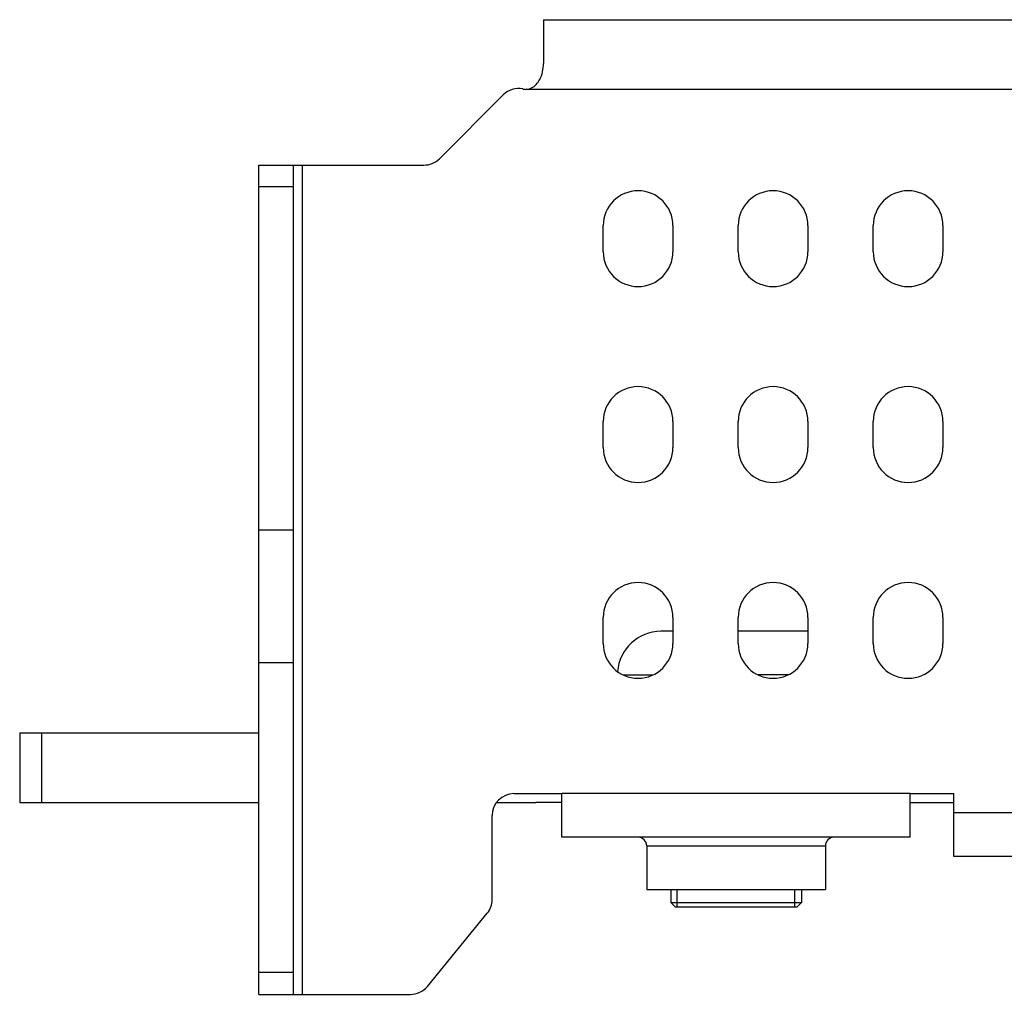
# Model space of a CAD drawing. Header units: millimetres. Extents: x 0 to 559, y 0 to 432.
# Tile 11 of 18: x 143 to 166, y 342 to 365. Entities that reach past the tile are written whole.
import ezdxf

# ---------------------------------------------------------------- set-up
doc = ezdxf.new("R2010")
doc.units = ezdxf.units.MM
doc.header["$LTSCALE"] = 30.734
doc.layers.add('00_COMPONENTS', color=7, linetype='CONTINUOUS')

msp = doc.modelspace()

# ---------------------------------------------------------------- linework, layer by layer
at = {"layer": '00_COMPONENTS', "color": 7}
for p, q in [((155.449, 364.697), (155.449, 363.69)), ((155.449, 364.697), (250.049, 364.697)), ((155.049, 363.097), (155.084, 363.099)), ((154.52, 362.968), (153.056, 361.504)), ((148.909, 342.307), (148.909, 361.357)), ((148.909, 361.357), (152.702, 361.357)), ((149.709, 342.307), (149.709, 361.357)), ((156.819, 359.367), (156.819, 359.967)), ((158.419, 359.967), (158.419, 359.367)), ((159.919, 359.367), (159.919, 359.967)), ((161.519, 359.967), (161.519, 359.367)), ((163.019, 359.367), (163.019, 359.967)), ((164.619, 359.967), (164.619, 359.367)), ((156.819, 354.867), (156.819, 355.467)), ((158.419, 355.467), (158.419, 354.867)), ((159.919, 354.867), (159.919, 355.467)), ((161.519, 355.467), (161.519, 354.867)), ((163.019, 354.867), (163.019, 355.467)), ((164.619, 355.467), (164.619, 354.867)), ((148.909, 352.977), (149.709, 352.977)), ((156.819, 350.367), (156.819, 350.967)), ((158.419, 350.967), (158.419, 350.367)), ((159.919, 350.367), (159.919, 350.967)), ((161.519, 350.967), (161.519, 350.367)), ((163.019, 350.367), (163.019, 350.967)), ((164.619, 350.967), (164.619, 350.367)), ((158.419, 350.647), (158.145, 350.647)), ((161.519, 350.647), (159.919, 350.647)), ((148.909, 349.927), (149.709, 349.927)), ((143.419, 348.317), (143.419, 346.717)), ((143.419, 348.317), (148.909, 348.317)), ((154.769, 346.917), (155.869, 346.917)), ((155.869, 345.917), (155.869, 346.917)), ((163.869, 345.917), (163.869, 346.917)), ((163.869, 346.917), (164.869, 346.917)), ((164.869, 345.477), (164.869, 346.917)), ((143.419, 346.717), (148.909, 346.717)), ((154.37, 346.717), (155.27, 346.717)), ((154.269, 344.486), (154.269, 346.417)), ((163.869, 345.917), (155.869, 345.917)), ((157.819, 345.717), (157.819, 344.717)), ((161.919, 345.717), (161.919, 344.717)), ((240.269, 345.477), (164.869, 345.477)), ((157.819, 344.717), (161.919, 344.717)), ((158.37, 344.717), (158.37, 344.417)), ((161.37, 344.717), (161.37, 344.417)), ((158.37, 344.417), (161.156, 344.418)), ((158.47, 344.317), (158.37, 344.417)), ((161.156, 344.418), (161.37, 344.417)), ((161.27, 344.317), (161.37, 344.417)), ((152.78, 342.49), (154.156, 344.169)), ((158.471, 344.317), (161.268, 344.317)), ((148.909, 342.307), (152.393, 342.307))]:
    msp.add_line(p, q, dxfattribs=at)
at = {"layer": '00_COMPONENTS', "color": 4}
for p, q in [((250.449, 363.097), (155.049, 363.097)), ((149.909, 361.357), (149.909, 342.307)), ((149.709, 360.857), (148.909, 360.857)), ((157.274, 349.647), (157.965, 349.647)), ((161.065, 349.647), (160.374, 349.647)), ((143.919, 348.317), (143.919, 346.717)), ((163.869, 346.917), (155.869, 346.917)), ((155.869, 346.717), (155.27, 346.717)), ((163.869, 346.717), (164.869, 346.717)), ((240.269, 346.477), (164.869, 346.477)), ((157.819, 345.717), (161.919, 345.717)), ((158.52, 344.317), (158.52, 344.717)), ((161.22, 344.317), (161.22, 344.717)), ((149.709, 342.807), (148.909, 342.807))]:
    msp.add_line(p, q, dxfattribs=at)
at = {"layer": '00_COMPONENTS', "color": 7}
for centre, radius, start, end in [((154.874, 362.615), 0.5, 78.749, 135), ((155.049, 363.497), 0.4, 258.749, 270), ((152.702, 361.857), 0.5, 270, 315), ((157.619, 359.967), 0.8, 0, 180), ((160.719, 359.967), 0.8, 0, 180), ((163.819, 359.967), 0.8, 0, 180), ((157.619, 359.367), 0.8, 180, 360), ((160.719, 359.367), 0.8, 180, 360), ((163.819, 359.367), 0.8, 180, 360), ((157.619, 355.467), 0.8, 0, 180), ((160.719, 355.467), 0.8, 0, 180), ((163.819, 355.467), 0.8, 0, 180), ((157.619, 354.867), 0.8, 180, 360), ((160.719, 354.867), 0.8, 180, 360), ((163.819, 354.867), 0.8, 180, 360), ((157.619, 350.967), 0.8, 0, 180), ((160.719, 350.967), 0.8, 0, 180), ((163.819, 350.967), 0.8, 0, 180), ((158.145, 349.647), 1, 90, 175.8287), ((157.619, 350.367), 0.8, 180, 360), ((160.719, 350.367), 0.8, 180, 360), ((163.819, 350.367), 0.8, 180, 360), ((154.769, 346.417), 0.5, 90, 180), ((157.619, 345.717), 0.2, 0, 90), ((162.119, 345.717), 0.2, 90, 180), ((153.769, 344.486), 0.5, 320.6482, 360), ((152.393, 342.807), 0.5, 270, 320.6482)]:
    msp.add_arc(centre, radius, start, end, dxfattribs=at)
for points, knots in [([(155.175, 363.129), (155.254, 363.17), (155.406, 363.344), (155.444, 363.564), (155.449, 363.69)], [0, 0, 0, 0, 0.414788, 1, 1, 1, 1]), ([(155.084, 363.099), (155.091, 363.1), (155.123, 363.105), (155.153, 363.118), (155.175, 363.129)], [0, 0, 0, 0, 0.238075, 1, 1, 1, 1])]:
    msp.add_open_spline(points, degree=3, knots=knots, dxfattribs=at)

doc.saveas('drawing.dxf')
